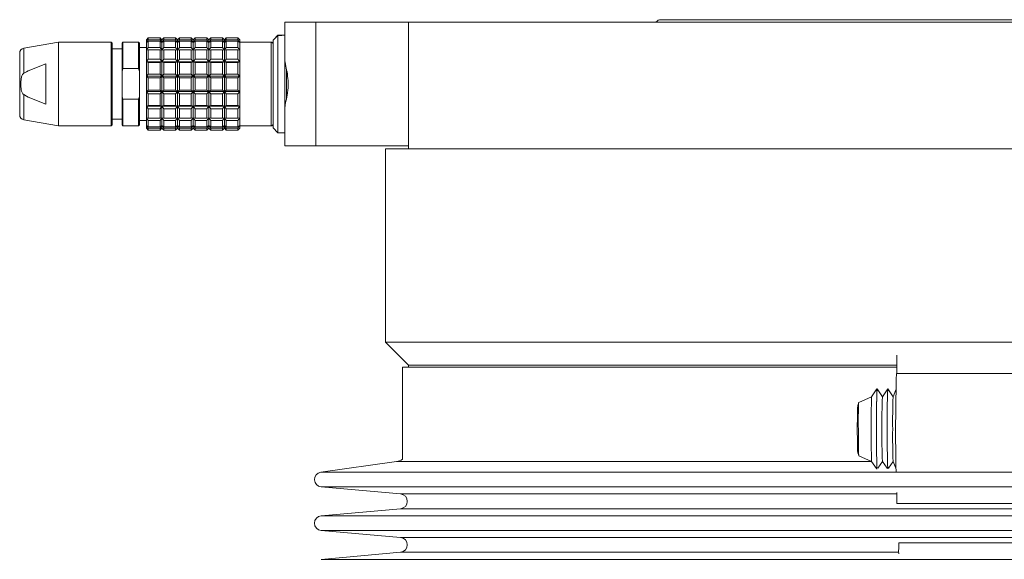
# Model space of a CAD drawing. Header units: inches. Extents: x -3.7 to 22.7, y -9.6 to 17.3.
# Tile 129 of 130: x 16.3 to 20.3, y 8.6 to 10.8. Entities that reach past the tile are written whole.
import ezdxf

# ---------------------------------------------------------------- set-up
doc = ezdxf.new("R2010")
doc.units = ezdxf.units.IN
doc.header["$MEASUREMENT"] = 0

msp = doc.modelspace()

# ---------------------------------------------------------------- linework, layer by layer
at = {"color": 7, "linetype": 'Continuous', "lineweight": 15}
for p, q in [((17.3597, 10.6403), (17.3597, 10.7893)), ((17.3597, 10.7893), (17.4847, 10.7893)), ((17.4847, 10.7893), (17.4847, 10.2893)), ((17.4847, 10.7893), (17.8597, 10.7893)), ((17.8597, 10.7893), (17.8597, 10.2773)), ((17.8597, 10.7893), (22.4532, 10.7893)), ((21.3392, 10.7993), (18.8802, 10.7993)), ((16.4463, 10.7086), (16.3051, 10.6837)), ((16.6589, 10.7086), (16.4463, 10.7086)), ((16.4463, 10.7086), (16.4463, 10.37)), ((16.6629, 10.7046), (16.6589, 10.7086)), ((16.6589, 10.7086), (16.6589, 10.5393)), ((16.6629, 10.5393), (16.6629, 10.7046)), ((16.7062, 10.7086), (16.7022, 10.7046)), ((16.7022, 10.7046), (16.7022, 10.5897)), ((16.7692, 10.7086), (16.7062, 10.7086)), ((16.7062, 10.7086), (16.7062, 10.6014)), ((16.7731, 10.7046), (16.7692, 10.7086)), ((16.7692, 10.7086), (16.7692, 10.6014)), ((16.7731, 10.5897), (16.7731, 10.7046)), ((16.8085, 10.7261), (16.8007, 10.7184)), ((16.8007, 10.7184), (16.8085, 10.7261)), ((16.8007, 10.7184), (16.8007, 10.7076)), ((16.8007, 10.7076), (16.8085, 10.7175)), ((16.8085, 10.7122), (16.8007, 10.7076)), ((16.8007, 10.7076), (16.8007, 10.6765)), ((16.8085, 10.7261), (16.8085, 10.7175)), ((16.8558, 10.7261), (16.8085, 10.7261)), ((16.8085, 10.7175), (16.8558, 10.7175)), ((16.8085, 10.7122), (16.8085, 10.6874)), ((16.8558, 10.7122), (16.8085, 10.7122)), ((16.8558, 10.7261), (16.8558, 10.7175)), ((16.8637, 10.7184), (16.8558, 10.7261)), ((16.8558, 10.7261), (16.8637, 10.7184)), ((16.8558, 10.7175), (16.8637, 10.7076)), ((16.8558, 10.7122), (16.8558, 10.6874)), ((16.8637, 10.7076), (16.8558, 10.7122)), ((16.8715, 10.7261), (16.8637, 10.7184)), ((16.8637, 10.7184), (16.8715, 10.7261)), ((16.8637, 10.7184), (16.8637, 10.7076)), ((16.8637, 10.7076), (16.8715, 10.7175)), ((16.8715, 10.7122), (16.8637, 10.7076)), ((16.8637, 10.7076), (16.8637, 10.6765)), ((16.8715, 10.7261), (16.8715, 10.7175)), ((16.9188, 10.7261), (16.8715, 10.7261)), ((16.8715, 10.7175), (16.9188, 10.7175)), ((16.8715, 10.7122), (16.8715, 10.6874)), ((16.9188, 10.7122), (16.8715, 10.7122)), ((16.9188, 10.7261), (16.9188, 10.7175)), ((16.9266, 10.7184), (16.9188, 10.7261)), ((16.9188, 10.7261), (16.9266, 10.7184)), ((16.9188, 10.7175), (16.9266, 10.7076)), ((16.9188, 10.7122), (16.9188, 10.6874)), ((16.9266, 10.7076), (16.9188, 10.7122)), ((16.9345, 10.7261), (16.9266, 10.7184)), ((16.9266, 10.7184), (16.9345, 10.7261)), ((16.9266, 10.7184), (16.9266, 10.7076)), ((16.9266, 10.7076), (16.9345, 10.7175)), ((16.9345, 10.7122), (16.9266, 10.7076)), ((16.9266, 10.7076), (16.9266, 10.6765)), ((16.9345, 10.7261), (16.9345, 10.7175)), ((16.9818, 10.7261), (16.9345, 10.7261)), ((16.9345, 10.7175), (16.9818, 10.7175)), ((16.9345, 10.7122), (16.9345, 10.6874)), ((16.9818, 10.7122), (16.9345, 10.7122)), ((16.9818, 10.7261), (16.9818, 10.7175)), ((16.9896, 10.7184), (16.9818, 10.7261)), ((16.9818, 10.7261), (16.9896, 10.7184)), ((16.9818, 10.7175), (16.9896, 10.7076)), ((16.9818, 10.7122), (16.9818, 10.6874)), ((16.9896, 10.7076), (16.9818, 10.7122)), ((16.9975, 10.7261), (16.9896, 10.7184)), ((16.9896, 10.7184), (16.9975, 10.7261)), ((16.9896, 10.7184), (16.9896, 10.7076)), ((16.9896, 10.7076), (16.9975, 10.7175)), ((16.9975, 10.7122), (16.9896, 10.7076)), ((16.9896, 10.7076), (16.9896, 10.6765)), ((16.9975, 10.7261), (16.9975, 10.7175)), ((17.0448, 10.7261), (16.9975, 10.7261)), ((16.9975, 10.7175), (17.0448, 10.7175)), ((16.9975, 10.7122), (16.9975, 10.6874)), ((17.0448, 10.7122), (16.9975, 10.7122)), ((17.0448, 10.7261), (17.0448, 10.7175)), ((17.0526, 10.7184), (17.0448, 10.7261)), ((17.0448, 10.7261), (17.0526, 10.7184)), ((17.0448, 10.7175), (17.0526, 10.7076)), ((17.0448, 10.7122), (17.0448, 10.6874)), ((17.0526, 10.7076), (17.0448, 10.7122)), ((17.0605, 10.7261), (17.0526, 10.7184)), ((17.0526, 10.7184), (17.0605, 10.7261)), ((17.0526, 10.7184), (17.0526, 10.7076)), ((17.0526, 10.7076), (17.0605, 10.7175)), ((17.0605, 10.7122), (17.0526, 10.7076)), ((17.0526, 10.7076), (17.0526, 10.6765)), ((17.0605, 10.7261), (17.0605, 10.7175)), ((17.1077, 10.7261), (17.0605, 10.7261)), ((17.0605, 10.7175), (17.1077, 10.7175)), ((17.0605, 10.7122), (17.0605, 10.6874)), ((17.1077, 10.7122), (17.0605, 10.7122)), ((17.1077, 10.7261), (17.1077, 10.7175)), ((17.1156, 10.7184), (17.1077, 10.7261)), ((17.1077, 10.7261), (17.1156, 10.7184)), ((17.1077, 10.7175), (17.1156, 10.7076)), ((17.1077, 10.7122), (17.1077, 10.6874)), ((17.1156, 10.7076), (17.1077, 10.7122)), ((17.1235, 10.7261), (17.1156, 10.7184)), ((17.1156, 10.7184), (17.1235, 10.7261)), ((17.1156, 10.7184), (17.1156, 10.7076)), ((17.1156, 10.7076), (17.1235, 10.7175)), ((17.1235, 10.7122), (17.1156, 10.7076)), ((17.1156, 10.7076), (17.1156, 10.6765)), ((17.1235, 10.7261), (17.1235, 10.7175)), ((17.1707, 10.7261), (17.1235, 10.7261)), ((17.1235, 10.7175), (17.1707, 10.7175)), ((17.1235, 10.7122), (17.1235, 10.6874)), ((17.1707, 10.7122), (17.1235, 10.7122)), ((17.1707, 10.7261), (17.1707, 10.7175)), ((17.1786, 10.7184), (17.1707, 10.7261)), ((17.1707, 10.7261), (17.1786, 10.7184)), ((17.1707, 10.7175), (17.1786, 10.7076)), ((17.1707, 10.7122), (17.1707, 10.6874)), ((17.1786, 10.7076), (17.1707, 10.7122)), ((17.1786, 10.7076), (17.1786, 10.7184)), ((17.3046, 10.7086), (17.1786, 10.7086)), ((17.1786, 10.6765), (17.1786, 10.7076)), ((17.3156, 10.7196), (17.3125, 10.7164)), ((17.3125, 10.7164), (17.3125, 10.3621)), ((17.3125, 10.3779), (17.3125, 10.7007)), ((17.3322, 10.7361), (17.3155, 10.7195)), ((17.3488, 10.7361), (17.3322, 10.7361)), ((17.3322, 10.7361), (17.3322, 10.7354)), ((17.3322, 10.7354), (17.3322, 10.3424)), ((17.3597, 10.7361), (17.3486, 10.7361)), ((16.7022, 10.681), (16.6629, 10.681)), ((16.8007, 10.6869), (16.7731, 10.6869)), ((16.8007, 10.6765), (16.8085, 10.6874)), ((16.8085, 10.6775), (16.8007, 10.6765)), ((16.8007, 10.6765), (16.8007, 10.6288)), ((16.8085, 10.6874), (16.8558, 10.6874)), ((16.8085, 10.6775), (16.8085, 10.6394)), ((16.8558, 10.6775), (16.8085, 10.6775)), ((16.8558, 10.6874), (16.8637, 10.6765)), ((16.8558, 10.6775), (16.8558, 10.6394)), ((16.8637, 10.6765), (16.8558, 10.6775)), ((16.8637, 10.6765), (16.8715, 10.6874)), ((16.8715, 10.6775), (16.8637, 10.6765)), ((16.8637, 10.6765), (16.8637, 10.6288)), ((16.8715, 10.6874), (16.9188, 10.6874)), ((16.8715, 10.6775), (16.8715, 10.6394)), ((16.9188, 10.6775), (16.8715, 10.6775)), ((16.9188, 10.6874), (16.9266, 10.6765)), ((16.9188, 10.6775), (16.9188, 10.6394)), ((16.9266, 10.6765), (16.9188, 10.6775)), ((16.9266, 10.6765), (16.9345, 10.6874)), ((16.9345, 10.6775), (16.9266, 10.6765)), ((16.9266, 10.6765), (16.9266, 10.6288)), ((16.9345, 10.6874), (16.9818, 10.6874)), ((16.9345, 10.6775), (16.9345, 10.6394)), ((16.9818, 10.6775), (16.9345, 10.6775)), ((16.9818, 10.6874), (16.9896, 10.6765)), ((16.9818, 10.6775), (16.9818, 10.6394)), ((16.9896, 10.6765), (16.9818, 10.6775)), ((16.9896, 10.6765), (16.9975, 10.6874)), ((16.9975, 10.6775), (16.9896, 10.6765)), ((16.9896, 10.6765), (16.9896, 10.6288)), ((16.9975, 10.6874), (17.0448, 10.6874)), ((16.9975, 10.6775), (16.9975, 10.6394)), ((17.0448, 10.6775), (16.9975, 10.6775)), ((17.0448, 10.6874), (17.0526, 10.6765)), ((17.0448, 10.6775), (17.0448, 10.6394)), ((17.0526, 10.6765), (17.0448, 10.6775)), ((17.0526, 10.6765), (17.0605, 10.6874)), ((17.0605, 10.6775), (17.0526, 10.6765)), ((17.0526, 10.6765), (17.0526, 10.6288)), ((17.0605, 10.6874), (17.1077, 10.6874)), ((17.0605, 10.6775), (17.0605, 10.6394)), ((17.1077, 10.6775), (17.0605, 10.6775)), ((17.1077, 10.6874), (17.1156, 10.6765)), ((17.1077, 10.6775), (17.1077, 10.6394)), ((17.1156, 10.6765), (17.1077, 10.6775)), ((17.1156, 10.6765), (17.1235, 10.6874)), ((17.1235, 10.6775), (17.1156, 10.6765)), ((17.1156, 10.6765), (17.1156, 10.6288)), ((17.1235, 10.6874), (17.1707, 10.6874)), ((17.1235, 10.6775), (17.1235, 10.6394)), ((17.1707, 10.6775), (17.1235, 10.6775)), ((17.1707, 10.6874), (17.1786, 10.6765)), ((17.1707, 10.6775), (17.1707, 10.6394)), ((17.1786, 10.6765), (17.1707, 10.6775)), ((17.1786, 10.6288), (17.1786, 10.6765)), ((16.3235, 10.5923), (16.3951, 10.6211)), ((16.3951, 10.6211), (16.3951, 10.4574)), ((16.8007, 10.6288), (16.8085, 10.6394)), ((16.8007, 10.6288), (16.8007, 10.5704)), ((16.8085, 10.626), (16.8007, 10.6288)), ((16.8637, 10.6288), (16.8007, 10.6288)), ((16.8085, 10.6394), (16.8558, 10.6394)), ((16.8085, 10.626), (16.8085, 10.5793)), ((16.8558, 10.626), (16.8085, 10.626)), ((16.8558, 10.6394), (16.8637, 10.6288)), ((16.8637, 10.6288), (16.8558, 10.626)), ((16.8558, 10.626), (16.8558, 10.5793)), ((16.8637, 10.6288), (16.8715, 10.6394)), ((16.8637, 10.6288), (16.8637, 10.5704)), ((16.8715, 10.626), (16.8637, 10.6288)), ((16.9266, 10.6288), (16.8637, 10.6288)), ((16.8715, 10.6394), (16.9188, 10.6394)), ((16.8715, 10.626), (16.8715, 10.5793)), ((16.9188, 10.626), (16.8715, 10.626)), ((16.9188, 10.6394), (16.9266, 10.6288)), ((16.9266, 10.6288), (16.9188, 10.626)), ((16.9188, 10.626), (16.9188, 10.5793)), ((16.9266, 10.6288), (16.9345, 10.6394)), ((16.9266, 10.6288), (16.9266, 10.5704)), ((16.9345, 10.626), (16.9266, 10.6288)), ((16.9896, 10.6288), (16.9266, 10.6288)), ((16.9345, 10.6394), (16.9818, 10.6394)), ((16.9345, 10.626), (16.9345, 10.5793)), ((16.9818, 10.626), (16.9345, 10.626)), ((16.9818, 10.6394), (16.9896, 10.6288)), ((16.9896, 10.6288), (16.9818, 10.626)), ((16.9818, 10.626), (16.9818, 10.5793)), ((16.9896, 10.6288), (16.9975, 10.6394)), ((16.9896, 10.6288), (16.9896, 10.5704)), ((16.9975, 10.626), (16.9896, 10.6288)), ((17.0526, 10.6288), (16.9896, 10.6288)), ((16.9975, 10.6394), (17.0448, 10.6394)), ((16.9975, 10.626), (16.9975, 10.5793)), ((17.0448, 10.626), (16.9975, 10.626)), ((17.0448, 10.6394), (17.0526, 10.6288)), ((17.0526, 10.6288), (17.0448, 10.626)), ((17.0448, 10.626), (17.0448, 10.5793)), ((17.0526, 10.6288), (17.0605, 10.6394)), ((17.0526, 10.6288), (17.0526, 10.5704)), ((17.0605, 10.626), (17.0526, 10.6288)), ((17.1156, 10.6288), (17.0526, 10.6288)), ((17.0605, 10.6394), (17.1077, 10.6394)), ((17.0605, 10.626), (17.0605, 10.5793)), ((17.1077, 10.626), (17.0605, 10.626)), ((17.1077, 10.6394), (17.1156, 10.6288)), ((17.1156, 10.6288), (17.1077, 10.626)), ((17.1077, 10.626), (17.1077, 10.5793)), ((17.1156, 10.6288), (17.1235, 10.6394)), ((17.1156, 10.6288), (17.1156, 10.5704)), ((17.1235, 10.626), (17.1156, 10.6288)), ((17.1786, 10.6288), (17.1156, 10.6288)), ((17.1235, 10.6394), (17.1707, 10.6394)), ((17.1235, 10.626), (17.1235, 10.5793)), ((17.1707, 10.626), (17.1235, 10.626)), ((17.1707, 10.6394), (17.1786, 10.6288)), ((17.1786, 10.6288), (17.1707, 10.626)), ((17.1707, 10.626), (17.1707, 10.5793)), ((17.1786, 10.5704), (17.1786, 10.6288)), ((17.3597, 10.6403), (17.3597, 10.4374)), ((16.3051, 10.5824), (16.3161, 10.5885)), ((16.3161, 10.5885), (16.3235, 10.5923)), ((16.7022, 10.5897), (16.7062, 10.6014)), ((16.7022, 10.4889), (16.7022, 10.5897)), ((16.7062, 10.6014), (16.7692, 10.6014)), ((16.7692, 10.6014), (16.7731, 10.5897)), ((16.7731, 10.4889), (16.7731, 10.5897)), ((17.3666, 10.4793), (17.3666, 10.5985)), ((16.8007, 10.5704), (16.8085, 10.5793)), ((16.8007, 10.5704), (16.8007, 10.5082)), ((16.8085, 10.5641), (16.8007, 10.5704)), ((16.8637, 10.5704), (16.8007, 10.5704)), ((16.8085, 10.5793), (16.8558, 10.5793)), ((16.8085, 10.5641), (16.8085, 10.5144)), ((16.8558, 10.5641), (16.8085, 10.5641)), ((16.8558, 10.5793), (16.8637, 10.5704)), ((16.8637, 10.5704), (16.8558, 10.5641)), ((16.8558, 10.5641), (16.8558, 10.5144)), ((16.8637, 10.5704), (16.8715, 10.5793)), ((16.8637, 10.5704), (16.8637, 10.5082)), ((16.8715, 10.5641), (16.8637, 10.5704)), ((16.9266, 10.5704), (16.8637, 10.5704)), ((16.8715, 10.5793), (16.9188, 10.5793)), ((16.8715, 10.5641), (16.8715, 10.5144)), ((16.9188, 10.5641), (16.8715, 10.5641)), ((16.9188, 10.5793), (16.9266, 10.5704)), ((16.9266, 10.5704), (16.9188, 10.5641)), ((16.9188, 10.5641), (16.9188, 10.5144)), ((16.9266, 10.5704), (16.9345, 10.5793)), ((16.9266, 10.5704), (16.9266, 10.5082)), ((16.9345, 10.5641), (16.9266, 10.5704)), ((16.9896, 10.5704), (16.9266, 10.5704)), ((16.9345, 10.5793), (16.9818, 10.5793)), ((16.9345, 10.5641), (16.9345, 10.5144)), ((16.9818, 10.5641), (16.9345, 10.5641)), ((16.9818, 10.5793), (16.9896, 10.5704)), ((16.9896, 10.5704), (16.9818, 10.5641)), ((16.9818, 10.5641), (16.9818, 10.5144)), ((16.9896, 10.5704), (16.9975, 10.5793)), ((16.9896, 10.5704), (16.9896, 10.5082)), ((16.9975, 10.5641), (16.9896, 10.5704)), ((17.0526, 10.5704), (16.9896, 10.5704)), ((16.9975, 10.5793), (17.0448, 10.5793)), ((16.9975, 10.5641), (16.9975, 10.5144)), ((17.0448, 10.5641), (16.9975, 10.5641)), ((17.0448, 10.5793), (17.0526, 10.5704)), ((17.0526, 10.5704), (17.0448, 10.5641)), ((17.0448, 10.5641), (17.0448, 10.5144)), ((17.0526, 10.5704), (17.0605, 10.5793)), ((17.0526, 10.5704), (17.0526, 10.5082)), ((17.0605, 10.5641), (17.0526, 10.5704)), ((17.1156, 10.5704), (17.0526, 10.5704)), ((17.0605, 10.5793), (17.1077, 10.5793)), ((17.0605, 10.5641), (17.0605, 10.5144)), ((17.1077, 10.5641), (17.0605, 10.5641)), ((17.1077, 10.5793), (17.1156, 10.5704)), ((17.1156, 10.5704), (17.1077, 10.5641)), ((17.1077, 10.5641), (17.1077, 10.5144)), ((17.1156, 10.5704), (17.1235, 10.5793)), ((17.1156, 10.5704), (17.1156, 10.5082)), ((17.1235, 10.5641), (17.1156, 10.5704)), ((17.1786, 10.5704), (17.1156, 10.5704)), ((17.1235, 10.5793), (17.1707, 10.5793)), ((17.1235, 10.5641), (17.1235, 10.5144)), ((17.1707, 10.5641), (17.1235, 10.5641)), ((17.1707, 10.5793), (17.1786, 10.5704)), ((17.1786, 10.5704), (17.1707, 10.5641)), ((17.1707, 10.5641), (17.1707, 10.5144)), ((17.1786, 10.5082), (17.1786, 10.5704)), ((16.6589, 10.5393), (16.6589, 10.37)), ((16.6629, 10.3739), (16.6629, 10.5393)), ((16.8007, 10.5082), (16.8085, 10.5144)), ((16.8637, 10.5082), (16.8007, 10.5082)), ((16.8007, 10.5082), (16.8007, 10.4497)), ((16.8085, 10.4992), (16.8007, 10.5082)), ((16.8085, 10.5144), (16.8558, 10.5144)), ((16.8558, 10.5144), (16.8637, 10.5082)), ((16.8637, 10.5082), (16.8558, 10.4992)), ((16.8637, 10.5082), (16.8715, 10.5144)), ((16.9266, 10.5082), (16.8637, 10.5082)), ((16.8715, 10.4992), (16.8637, 10.5082)), ((16.8637, 10.5082), (16.8637, 10.4497)), ((16.8715, 10.5144), (16.9188, 10.5144)), ((16.9188, 10.5144), (16.9266, 10.5082)), ((16.9266, 10.5082), (16.9188, 10.4992)), ((16.9266, 10.5082), (16.9345, 10.5144)), ((16.9896, 10.5082), (16.9266, 10.5082)), ((16.9266, 10.5082), (16.9266, 10.4497)), ((16.9345, 10.4992), (16.9266, 10.5082)), ((16.9345, 10.5144), (16.9818, 10.5144)), ((16.9818, 10.5144), (16.9896, 10.5082)), ((16.9896, 10.5082), (16.9818, 10.4992)), ((16.9896, 10.5082), (16.9975, 10.5144)), ((17.0526, 10.5082), (16.9896, 10.5082)), ((16.9896, 10.5082), (16.9896, 10.4497)), ((16.9975, 10.4992), (16.9896, 10.5082)), ((16.9975, 10.5144), (17.0448, 10.5144)), ((17.0448, 10.5144), (17.0526, 10.5082)), ((17.0526, 10.5082), (17.0448, 10.4992)), ((17.0526, 10.5082), (17.0605, 10.5144)), ((17.1156, 10.5082), (17.0526, 10.5082)), ((17.0605, 10.4992), (17.0526, 10.5082)), ((17.0526, 10.5082), (17.0526, 10.4497)), ((17.0605, 10.5144), (17.1077, 10.5144)), ((17.1077, 10.5144), (17.1156, 10.5082)), ((17.1156, 10.5082), (17.1077, 10.4992)), ((17.1156, 10.5082), (17.1235, 10.5144)), ((17.1786, 10.5082), (17.1156, 10.5082)), ((17.1235, 10.4992), (17.1156, 10.5082)), ((17.1156, 10.5082), (17.1156, 10.4497)), ((17.1235, 10.5144), (17.1707, 10.5144)), ((17.1707, 10.5144), (17.1786, 10.5082)), ((17.1786, 10.5082), (17.1707, 10.4992)), ((17.1786, 10.4497), (17.1786, 10.5082)), ((16.3161, 10.4901), (16.3051, 10.4961)), ((16.3235, 10.4863), (16.3161, 10.4901)), ((16.3951, 10.4574), (16.3235, 10.4863)), ((16.7062, 10.4772), (16.7022, 10.4889)), ((16.7022, 10.4889), (16.7022, 10.3739)), ((16.7692, 10.4772), (16.7062, 10.4772)), ((16.7062, 10.4772), (16.7062, 10.37)), ((16.7731, 10.4889), (16.7692, 10.4772)), ((16.7692, 10.4772), (16.7692, 10.37)), ((16.7731, 10.3739), (16.7731, 10.4889)), ((16.8085, 10.4992), (16.8085, 10.4525)), ((16.8558, 10.4992), (16.8085, 10.4992)), ((16.8558, 10.4992), (16.8558, 10.4525)), ((16.8715, 10.4992), (16.8715, 10.4525)), ((16.9188, 10.4992), (16.8715, 10.4992)), ((16.9188, 10.4992), (16.9188, 10.4525)), ((16.9345, 10.4992), (16.9345, 10.4525)), ((16.9818, 10.4992), (16.9345, 10.4992)), ((16.9818, 10.4992), (16.9818, 10.4525)), ((16.9975, 10.4992), (16.9975, 10.4525)), ((17.0448, 10.4992), (16.9975, 10.4992)), ((17.0448, 10.4992), (17.0448, 10.4525)), ((17.1077, 10.4992), (17.0605, 10.4992)), ((17.0605, 10.4992), (17.0605, 10.4525)), ((17.1077, 10.4992), (17.1077, 10.4525)), ((17.1707, 10.4992), (17.1235, 10.4992)), ((17.1235, 10.4992), (17.1235, 10.4525)), ((17.1707, 10.4992), (17.1707, 10.4525)), ((16.8007, 10.4497), (16.8085, 10.4525)), ((16.8637, 10.4497), (16.8007, 10.4497)), ((16.8085, 10.4392), (16.8007, 10.4497)), ((16.8007, 10.4497), (16.8007, 10.4021)), ((16.8085, 10.4525), (16.8558, 10.4525)), ((16.8558, 10.4392), (16.8085, 10.4392)), ((16.8085, 10.4392), (16.8085, 10.4011)), ((16.8558, 10.4525), (16.8637, 10.4497)), ((16.8637, 10.4497), (16.8558, 10.4392)), ((16.8558, 10.4392), (16.8558, 10.4011)), ((16.8637, 10.4497), (16.8715, 10.4525)), ((16.9266, 10.4497), (16.8637, 10.4497)), ((16.8715, 10.4392), (16.8637, 10.4497)), ((16.8637, 10.4497), (16.8637, 10.4021)), ((16.8715, 10.4525), (16.9188, 10.4525)), ((16.9188, 10.4392), (16.8715, 10.4392)), ((16.8715, 10.4392), (16.8715, 10.4011)), ((16.9188, 10.4525), (16.9266, 10.4497)), ((16.9266, 10.4497), (16.9188, 10.4392)), ((16.9188, 10.4392), (16.9188, 10.4011)), ((16.9266, 10.4497), (16.9345, 10.4525)), ((16.9896, 10.4497), (16.9266, 10.4497)), ((16.9266, 10.4497), (16.9266, 10.4021)), ((16.9345, 10.4392), (16.9266, 10.4497)), ((16.9345, 10.4525), (16.9818, 10.4525)), ((16.9818, 10.4392), (16.9345, 10.4392)), ((16.9345, 10.4392), (16.9345, 10.4011)), ((16.9818, 10.4525), (16.9896, 10.4497)), ((16.9896, 10.4497), (16.9818, 10.4392)), ((16.9818, 10.4392), (16.9818, 10.4011)), ((16.9896, 10.4497), (16.9975, 10.4525)), ((17.0526, 10.4497), (16.9896, 10.4497)), ((16.9896, 10.4497), (16.9896, 10.4021)), ((16.9975, 10.4392), (16.9896, 10.4497)), ((16.9975, 10.4525), (17.0448, 10.4525)), ((16.9975, 10.4392), (16.9975, 10.4011)), ((17.0448, 10.4392), (16.9975, 10.4392)), ((17.0448, 10.4525), (17.0526, 10.4497)), ((17.0526, 10.4497), (17.0448, 10.4392)), ((17.0448, 10.4392), (17.0448, 10.4011)), ((17.0526, 10.4497), (17.0605, 10.4525)), ((17.1156, 10.4497), (17.0526, 10.4497)), ((17.0526, 10.4497), (17.0526, 10.4021)), ((17.0605, 10.4392), (17.0526, 10.4497)), ((17.0605, 10.4525), (17.1077, 10.4525)), ((17.0605, 10.4392), (17.0605, 10.4011)), ((17.1077, 10.4392), (17.0605, 10.4392)), ((17.1077, 10.4525), (17.1156, 10.4497)), ((17.1156, 10.4497), (17.1077, 10.4392)), ((17.1077, 10.4392), (17.1077, 10.4011)), ((17.1156, 10.4497), (17.1235, 10.4525)), ((17.1786, 10.4497), (17.1156, 10.4497)), ((17.1235, 10.4392), (17.1156, 10.4497)), ((17.1156, 10.4497), (17.1156, 10.4021)), ((17.1235, 10.4525), (17.1707, 10.4525)), ((17.1707, 10.4392), (17.1235, 10.4392)), ((17.1235, 10.4392), (17.1235, 10.4011)), ((17.1707, 10.4525), (17.1786, 10.4497)), ((17.1786, 10.4497), (17.1707, 10.4392)), ((17.1707, 10.4392), (17.1707, 10.4011)), ((17.1786, 10.4021), (17.1786, 10.4497)), ((17.3597, 10.2893), (17.3597, 10.4383)), ((16.3051, 10.3949), (16.4463, 10.37)), ((16.6629, 10.3975), (16.7022, 10.3975)), ((16.7731, 10.3916), (16.8007, 10.3916)), ((16.8007, 10.4021), (16.8085, 10.4011)), ((16.8085, 10.3912), (16.8007, 10.4021)), ((16.8007, 10.4021), (16.8007, 10.371)), ((16.8085, 10.4011), (16.8558, 10.4011)), ((16.8085, 10.3912), (16.8085, 10.3663)), ((16.8558, 10.3912), (16.8085, 10.3912)), ((16.8558, 10.4011), (16.8637, 10.4021)), ((16.8637, 10.4021), (16.8558, 10.3912)), ((16.8558, 10.3912), (16.8558, 10.3663)), ((16.8637, 10.4021), (16.8715, 10.4011)), ((16.8637, 10.4021), (16.8637, 10.371)), ((16.8715, 10.3912), (16.8637, 10.4021)), ((16.8715, 10.4011), (16.9188, 10.4011)), ((16.9188, 10.3912), (16.8715, 10.3912)), ((16.8715, 10.3912), (16.8715, 10.3663)), ((16.9188, 10.4011), (16.9266, 10.4021)), ((16.9266, 10.4021), (16.9188, 10.3912)), ((16.9188, 10.3912), (16.9188, 10.3663)), ((16.9266, 10.4021), (16.9345, 10.4011)), ((16.9266, 10.4021), (16.9266, 10.371)), ((16.9345, 10.3912), (16.9266, 10.4021)), ((16.9345, 10.4011), (16.9818, 10.4011)), ((16.9818, 10.3912), (16.9345, 10.3912)), ((16.9345, 10.3912), (16.9345, 10.3663)), ((16.9818, 10.4011), (16.9896, 10.4021)), ((16.9896, 10.4021), (16.9818, 10.3912)), ((16.9818, 10.3912), (16.9818, 10.3663)), ((16.9896, 10.4021), (16.9975, 10.4011)), ((16.9975, 10.3912), (16.9896, 10.4021)), ((16.9896, 10.4021), (16.9896, 10.371)), ((16.9975, 10.4011), (17.0448, 10.4011)), ((17.0448, 10.3912), (16.9975, 10.3912)), ((16.9975, 10.3912), (16.9975, 10.3663)), ((17.0448, 10.4011), (17.0526, 10.4021)), ((17.0526, 10.4021), (17.0448, 10.3912)), ((17.0448, 10.3912), (17.0448, 10.3663)), ((17.0526, 10.4021), (17.0605, 10.4011)), ((17.0526, 10.4021), (17.0526, 10.371)), ((17.0605, 10.3912), (17.0526, 10.4021)), ((17.0605, 10.4011), (17.1077, 10.4011)), ((17.0605, 10.3912), (17.0605, 10.3663)), ((17.1077, 10.3912), (17.0605, 10.3912)), ((17.1077, 10.4011), (17.1156, 10.4021)), ((17.1156, 10.4021), (17.1077, 10.3912)), ((17.1077, 10.3912), (17.1077, 10.3663)), ((17.1156, 10.4021), (17.1235, 10.4011)), ((17.1235, 10.3912), (17.1156, 10.4021)), ((17.1156, 10.4021), (17.1156, 10.371)), ((17.1235, 10.4011), (17.1707, 10.4011)), ((17.1707, 10.3912), (17.1235, 10.3912)), ((17.1235, 10.3912), (17.1235, 10.3663)), ((17.1707, 10.4011), (17.1786, 10.4021)), ((17.1786, 10.4021), (17.1707, 10.3912)), ((17.1707, 10.3912), (17.1707, 10.3663)), ((17.1786, 10.371), (17.1786, 10.4021)), ((16.4463, 10.37), (16.6589, 10.37)), ((16.6589, 10.37), (16.6629, 10.3739)), ((16.7022, 10.3739), (16.7062, 10.37)), ((16.7062, 10.37), (16.7692, 10.37)), ((16.7692, 10.37), (16.7731, 10.3739)), ((16.8007, 10.371), (16.8085, 10.3663)), ((16.8085, 10.3611), (16.8007, 10.371)), ((16.8007, 10.371), (16.8007, 10.3601)), ((16.8007, 10.3601), (16.8085, 10.3524)), ((16.8085, 10.3524), (16.8007, 10.3601)), ((16.8085, 10.3663), (16.8558, 10.3663)), ((16.8558, 10.3611), (16.8085, 10.3611)), ((16.8085, 10.3611), (16.8085, 10.3524)), ((16.8085, 10.3524), (16.8558, 10.3524)), ((16.8558, 10.3663), (16.8637, 10.371)), ((16.8637, 10.371), (16.8558, 10.3611)), ((16.8558, 10.3611), (16.8558, 10.3524)), ((16.8558, 10.3524), (16.8637, 10.3601)), ((16.8637, 10.3601), (16.8558, 10.3524)), ((16.8637, 10.371), (16.8715, 10.3663)), ((16.8637, 10.371), (16.8637, 10.3601)), ((16.8715, 10.3611), (16.8637, 10.371)), ((16.8637, 10.3601), (16.8715, 10.3524)), ((16.8715, 10.3663), (16.9188, 10.3663)), ((16.8715, 10.3611), (16.8715, 10.3524)), ((16.9188, 10.3611), (16.8715, 10.3611)), ((16.8715, 10.3524), (16.9188, 10.3524)), ((16.9188, 10.3663), (16.9266, 10.371)), ((16.9266, 10.371), (16.9188, 10.3611)), ((16.9188, 10.3611), (16.9188, 10.3524)), ((16.9188, 10.3524), (16.9266, 10.3601)), ((16.9266, 10.3601), (16.9188, 10.3524)), ((16.9266, 10.371), (16.9345, 10.3663)), ((16.9345, 10.3611), (16.9266, 10.371)), ((16.9266, 10.371), (16.9266, 10.3601)), ((16.9266, 10.3601), (16.9345, 10.3524)), ((16.9345, 10.3663), (16.9818, 10.3663)), ((16.9818, 10.3611), (16.9345, 10.3611)), ((16.9345, 10.3611), (16.9345, 10.3524)), ((16.9345, 10.3524), (16.9818, 10.3524)), ((16.9818, 10.3663), (16.9896, 10.371)), ((16.9896, 10.371), (16.9818, 10.3611)), ((16.9818, 10.3611), (16.9818, 10.3524)), ((16.9818, 10.3524), (16.9896, 10.3601)), ((16.9896, 10.3601), (16.9818, 10.3524)), ((16.9896, 10.371), (16.9975, 10.3663)), ((16.9896, 10.371), (16.9896, 10.3601)), ((16.9975, 10.3611), (16.9896, 10.371)), ((16.9896, 10.3601), (16.9975, 10.3524)), ((16.9975, 10.3663), (17.0448, 10.3663)), ((17.0448, 10.3611), (16.9975, 10.3611)), ((16.9975, 10.3611), (16.9975, 10.3524)), ((16.9975, 10.3524), (17.0448, 10.3524)), ((17.0448, 10.3663), (17.0526, 10.371)), ((17.0526, 10.371), (17.0448, 10.3611)), ((17.0448, 10.3611), (17.0448, 10.3524)), ((17.0448, 10.3524), (17.0526, 10.3601)), ((17.0526, 10.3601), (17.0448, 10.3524)), ((17.0526, 10.371), (17.0605, 10.3663)), ((17.0605, 10.3611), (17.0526, 10.371)), ((17.0526, 10.371), (17.0526, 10.3601)), ((17.0526, 10.3601), (17.0605, 10.3524)), ((17.0605, 10.3663), (17.1077, 10.3663)), ((17.1077, 10.3611), (17.0605, 10.3611)), ((17.0605, 10.3611), (17.0605, 10.3524)), ((17.0605, 10.3524), (17.1077, 10.3524)), ((17.1077, 10.3663), (17.1156, 10.371)), ((17.1156, 10.371), (17.1077, 10.3611)), ((17.1077, 10.3611), (17.1077, 10.3524)), ((17.1077, 10.3524), (17.1156, 10.3601)), ((17.1156, 10.3601), (17.1077, 10.3524)), ((17.1156, 10.371), (17.1235, 10.3663)), ((17.1156, 10.371), (17.1156, 10.3601)), ((17.1235, 10.3611), (17.1156, 10.371)), ((17.1156, 10.3601), (17.1235, 10.3524)), ((17.1235, 10.3663), (17.1707, 10.3663)), ((17.1235, 10.3611), (17.1235, 10.3524)), ((17.1707, 10.3611), (17.1235, 10.3611)), ((17.1235, 10.3524), (17.1707, 10.3524)), ((17.1707, 10.3663), (17.1786, 10.371)), ((17.1786, 10.371), (17.1707, 10.3611)), ((17.1707, 10.3611), (17.1707, 10.3524)), ((17.1707, 10.3524), (17.1786, 10.3601)), ((17.1786, 10.3601), (17.1707, 10.3524)), ((17.1786, 10.3601), (17.1786, 10.371)), ((17.1786, 10.37), (17.3046, 10.37)), ((17.3125, 10.3621), (17.3322, 10.3424)), ((17.3322, 10.3424), (17.3597, 10.3424)), ((17.4847, 10.2893), (17.3597, 10.2893)), ((17.4847, 10.2893), (17.8597, 10.2893)), ((17.7662, 10.2773), (17.7662, 9.4958)), ((17.7662, 10.2773), (20.1097, 10.2773)), ((22.4532, 10.2773), (17.8597, 10.2773)), ((20.1097, 10.2773), (22.4532, 10.2773)), ((17.7662, 9.4958), (17.8597, 9.4023)), ((20.1097, 9.4958), (17.7662, 9.4958)), ((22.4532, 9.4958), (20.1097, 9.4958)), ((17.8347, 9.3936), (17.8347, 9.022)), ((17.8347, 9.3936), (19.8335, 9.3936)), ((17.8597, 9.4023), (17.8597, 9.3936)), ((19.8322, 9.4023), (17.8597, 9.4023)), ((20.3309, 9.3687), (19.8309, 9.3687)), ((19.7306, 9.2745), (19.6783, 9.2511)), ((19.7522, 9.306), (19.7306, 9.2745)), ((19.774, 9.2745), (19.7524, 9.306)), ((19.7956, 9.3061), (19.7739, 9.2745)), ((19.8173, 9.2745), (19.7957, 9.3061)), ((19.829, 9.3023), (19.8173, 9.2745)), ((19.6783, 9.0361), (19.7306, 9.0127)), ((17.8117, 9.0125), (17.5055, 8.9695)), ((19.7306, 9.0127), (19.7499, 8.9846)), ((19.7553, 8.9854), (19.774, 9.0126)), ((19.7739, 9.0127), (19.7927, 8.9853)), ((19.7992, 8.9862), (19.8173, 9.0126)), ((19.8173, 9.0127), (19.8287, 8.9856)), ((17.5071, 8.9099), (17.8274, 8.8816)), ((19.833, 8.8436), (20.333, 8.8436)), ((17.8274, 8.8218), (17.5071, 8.7935)), ((17.5071, 8.7337), (17.8274, 8.7054)), ((20.3404, 8.6836), (19.8404, 8.6836)), ((17.8274, 8.6456), (17.5071, 8.6172))]:
    msp.add_line(p, q, dxfattribs=at)
at = {"color": 8, "linetype": 'Continuous', "lineweight": 15}
for p, q in [((17.3046, 10.7086), (17.3046, 10.37)), ((16.3051, 10.6837), (16.3051, 10.5824)), ((16.3051, 10.4961), (16.3051, 10.3949)), ((19.7307, 9.0125), (17.8117, 9.0125)), ((22.7139, 8.9695), (17.5055, 8.9695)), ((22.7124, 8.9099), (17.5071, 8.9099)), ((19.8323, 8.8816), (17.8274, 8.8816)), ((22.7124, 8.7935), (17.5071, 8.7935)), ((22.3921, 8.8218), (17.8274, 8.8218)), ((22.7124, 8.7337), (17.5071, 8.7337)), ((22.3921, 8.7054), (17.8274, 8.7054)), ((19.8399, 8.6456), (17.8274, 8.6456)), ((22.7124, 8.6172), (17.5071, 8.6172))]:
    msp.add_line(p, q, dxfattribs=at)
at = {"color": 7, "linetype": 'Continuous', "lineweight": 15}
for centre, radius, start, end in [((18.8802, 10.7728), 0.0265, 90, 141.4907), ((17.3046, 10.7007), 0.00787, 0, 90), ((16.3085, 10.6643), 0.0197, 100, 180), ((16.3085, 10.4143), 0.0197, 180, 260), ((17.3046, 10.3779), 0.00787, 270, 0), ((21.6689, 9.3869), 1.8368, 178.256, 180.5723), ((28.1755, 9.134), 8.3479, 178.38875, 181.12741), ((22.193, 9.1805), 2.4642, 177.8142, 180.8584), ((25.4105, 9.1396), 5.6606, 178.3154, 181.5921), ((23.0518, 9.1859), 3.3017, 177.9158, 180.7349), ((22.2363, 9.1805), 2.4642, 177.8142, 180.8584), ((22.9968, 9.1864), 3.2033, 177.8598, 180.7664), ((22.3271, 9.1802), 2.5116, 177.8505, 180.8365), ((21.679, 9.1739), 2.0023, 177.7897, 180.867), ((22.0336, 9.1174), 2.3567, 179.3645, 181.9788), ((22.193, 9.1067), 2.4642, 179.1416, 182.1858), ((23.051, 9.1012), 3.301, 179.2648, 182.0847), ((22.2363, 9.1067), 2.4642, 179.1416, 182.1858), ((23.8814, 9.105), 4.0878, 179.4597, 181.7159), ((22.3271, 9.1069), 2.5116, 179.1635, 182.1495), ((17.8047, 9.062), 0.05, 277.9991, 306.8699), ((17.5097, 8.9398), 0.03, 97.9991, 264.9425), ((17.8247, 8.8517), 0.03, 275.0575, 84.9425), ((20.4917, 8.8776), 0.6596, 179.1488, 182.9541), ((17.5097, 8.7636), 0.03, 95.0575, 264.9425), ((17.8247, 8.6755), 0.03, 275.0575, 84.9425), ((20.7515, 8.6496), 0.9117, 177.8634, 180.616)]:
    msp.add_arc(centre, radius, start, end, dxfattribs=at)
at = {"color": 8, "linetype": 'Continuous', "lineweight": 15}
for points, knots in [([(17.3156, 10.7196), (17.3156, 10.7195), (17.3154, 10.7194), (17.3161, 10.72), (17.3179, 10.7217), (17.3215, 10.725), (17.3265, 10.7298), (17.3303, 10.7336), (17.3322, 10.7354)], [0, 0, 0, 0, 0.019343, 0.15428, 0.290681, 0.486568, 0.751804, 1, 1, 1, 1]), ([(17.3322, 10.7354), (17.334, 10.7354), (17.3378, 10.7355), (17.3427, 10.7357), (17.3465, 10.7359), (17.3486, 10.7361), (17.3486, 10.7361), (17.3486, 10.7361)], [0, 0, 0, 0, 0.214316, 0.428613, 0.643391, 0.858487, 1, 1, 1, 1])]:
    msp.add_open_spline(points, degree=3, knots=knots, dxfattribs=at)
at = {"color": 7, "linetype": 'Continuous', "lineweight": 15}
for points, knots in [([(16.2889, 10.6643), (16.2889, 10.6626), (16.2889, 10.66), (16.2889, 10.6444), (16.2889, 10.6283), (16.2889, 10.6084), (16.2889, 10.5793), (16.2889, 10.5393), (16.2889, 10.4993), (16.2889, 10.4702), (16.2889, 10.4503), (16.2889, 10.4341), (16.2889, 10.4185), (16.2889, 10.416), (16.2889, 10.4143)], [0, 0, 0, 0, 0.119721, 0.184888, 0.25, 0.315166, 0.380279, 0.5, 0.619721, 0.684888, 0.75, 0.815166, 0.880279, 1, 1, 1, 1]), ([(17.3597, 10.4383), (17.3605, 10.4459), (17.3622, 10.461), (17.3701, 10.4946), (17.3746, 10.5327), (17.3721, 10.5712), (17.3654, 10.6055), (17.3603, 10.628), (17.3598, 10.6378), (17.3597, 10.6403)], [0, 0, 0, 0, 0.155801, 0.310899, 0.478015, 0.631511, 0.779429, 0.943871, 1, 1, 1, 1]), ([(16.3051, 10.4961), (16.304, 10.4971), (16.301, 10.4995), (16.2961, 10.51), (16.2936, 10.5264), (16.2934, 10.5453), (16.2949, 10.5615), (16.2977, 10.5726), (16.3017, 10.5797), (16.3041, 10.5816), (16.3051, 10.5824)], [0, 0, 0, 0, 0.046795, 0.126024, 0.368391, 0.585952, 0.74064, 0.899493, 0.957528, 1, 1, 1, 1]), ([(19.678, 9.2499), (19.6778, 9.2496), (19.6763, 9.2459), (19.6751, 9.2397), (19.6741, 9.2331), (19.6738, 9.2293), (19.6736, 9.2257), (19.6734, 9.2196), (19.6731, 9.2064), (19.6729, 9.1823), (19.6728, 9.1596), (19.6728, 9.1467), (19.6728, 9.1436)], [0, 0, 0, 0, 0.007566, 0.085495, 0.133939, 0.165796, 0.206846, 0.299772, 0.505316, 0.724207, 0.933155, 1, 1, 1, 1]), ([(19.6728, 9.1436), (19.6728, 9.1386), (19.6728, 9.1239), (19.6729, 9.1004), (19.6731, 9.0777), (19.6735, 9.0648), (19.6737, 9.0586), (19.6748, 9.048), (19.6769, 9.0416), (19.6783, 9.0372)], [0, 0, 0, 0, 0.107107, 0.313995, 0.522623, 0.735827, 0.860421, 0.903188, 1, 1, 1, 1])]:
    msp.add_open_spline(points, degree=3, knots=knots, dxfattribs=at)

doc.saveas('drawing.dxf')
